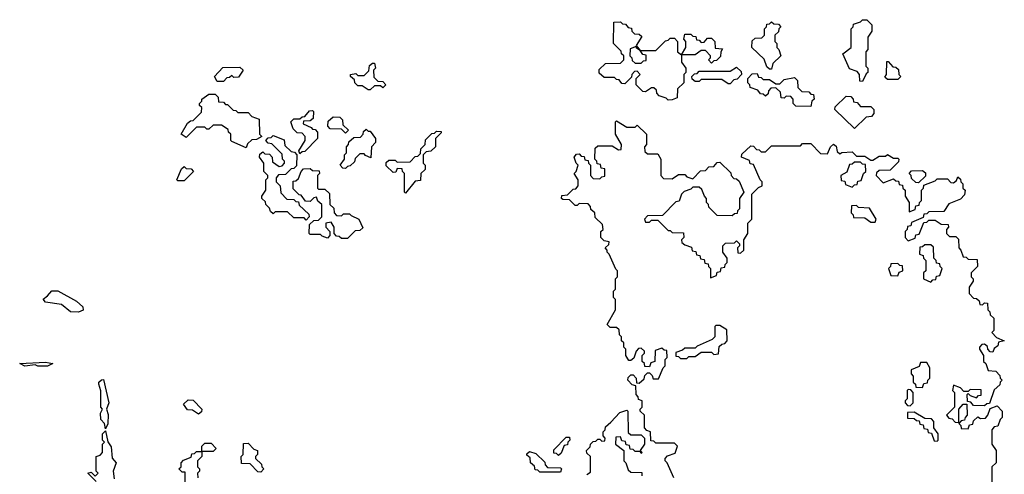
# Model space of a CAD drawing. Extents: x 2776963 to 2884430, y 684484 to 829250.
# Tile 65 of 256: x 2857940 to 2862700, y 728849 to 731050. Entities that reach past the tile are written whole.
import ezdxf

# ---------------------------------------------------------------- set-up
doc = ezdxf.new("R2010")
doc.units = 0

msp = doc.modelspace()

# ---------------------------------------------------------------- linework, layer by layer
at = {"layer": '0CON20XD'}
for points in [[(2862015, 730750), (2862001.7, 730751.7), (2862000, 730785), (2861988.3, 730798.3), (2861951.7, 730811.7), (2861920, 730885), (2861960, 730915), (2861960, 731005), (2861970, 731015), (2861971.7, 731028.3), (2862005, 731040), (2862015, 731050), (2862035, 731050), (2862060, 731025), (2862060, 730995), (2862040, 730965), (2862040, 730905), (2862030, 730895), (2862030, 730825), (2862040, 730815), (2862040, 730795), (2862031.7, 730788.3), (2862015, 730750)], [(2861075, 730660), (2861065, 730670), (2861031.7, 730681.7), (2861020, 730695), (2861018.3, 730708.3), (2861005, 730720), (2860995, 730720), (2860965, 730700), (2860951.7, 730701.7), (2860920, 730735), (2860920, 730765), (2860940, 730785), (2860925, 730800), (2860911.7, 730798.3), (2860900, 730785), (2860898.3, 730771.7), (2860865, 730740), (2860851.7, 730741.7), (2860838.3, 730758.3), (2860825, 730760), (2860815, 730770), (2860765, 730770), (2860741.7, 730791.7), (2860741.7, 730808.3), (2860771.7, 730838.3), (2860845, 730840), (2860860, 730855), (2860860, 730875), (2860850, 730885), (2860848.3, 730898.3), (2860810, 730935), (2860811.7, 731038.3), (2860845, 731040), (2860855, 731030), (2860868.3, 731028.3), (2860881.7, 731011.7), (2860898.3, 731008.3), (2860900, 730995), (2860911.7, 730981.7), (2860935, 730980), (2860948.3, 730968.3), (2860920, 730925), (2860940, 730900), (2861015, 730900), (2861061.7, 730948.3), (2861075, 730950), (2861085, 730960), (2861105, 730960), (2861120, 730945), (2861120, 730895), (2861140, 730880), (2861160, 730915), (2861160, 730945), (2861150, 730955), (2861155, 730980), (2861185, 730980), (2861195, 730970), (2861208.3, 730968.3), (2861211.7, 730951.7), (2861225, 730950), (2861235, 730940), (2861248.3, 730941.7), (2861265, 730960), (2861285, 730960), (2861300, 730945), (2861301.7, 730911.7), (2861338.3, 730908.3), (2861330, 730895), (2861328.3, 730871.7), (2861308.3, 730851.7), (2861295, 730850), (2861285, 730840), (2861270, 730855), (2861280, 730865), (2861280, 730875), (2861255, 730900), (2861235, 730900), (2861205, 730880), (2861140, 730880), (2861140, 730845), (2861160, 730815), (2861160, 730795), (2861150, 730785), (2861150, 730745), (2861120, 730715), (2861118.3, 730671.7), (2861095, 730662.5), (2861075, 730660)], [(2861575, 730810), (2861565, 730810), (2861551.7, 730821.7), (2861538.3, 730858.3), (2861480, 730915), (2861481.7, 730948.3), (2861495, 730960), (2861528.3, 730961.7), (2861540, 730975), (2861540, 731005), (2861550, 731015), (2861551.7, 731028.3), (2861565, 731030), (2861575, 731040), (2861585, 731030), (2861608.3, 731028.3), (2861620, 731015), (2861610, 731005), (2861608.3, 730991.7), (2861590, 730975), (2861590, 730945), (2861600, 730935), (2861600, 730915), (2861610, 730905), (2861620, 730875), (2861581.7, 730838.3), (2861575, 730810)], [(2860945, 730840), (2860955, 730850), (2860968.3, 730851.7), (2860968.3, 730878.3), (2860951.7, 730881.7), (2860940, 730900), (2860921.7, 730911.7), (2860920, 730920), (2860891.7, 730908.3), (2860890, 730875), (2860900, 730865), (2860901.7, 730851.7), (2860915, 730840), (2860945, 730840)], [(2858925, 730750), (2858895, 730750), (2858882.5, 730775), (2858921.7, 730818.3), (2859005, 730820), (2859020, 730805), (2858998.3, 730771.7), (2858975, 730770), (2858965, 730780), (2858955, 730770), (2858941.7, 730768.3), (2858925, 730750)], [(2859635, 730710), (2859625, 730710), (2859595, 730730), (2859575, 730730), (2859560, 730745), (2859558.3, 730758.3), (2859540, 730775), (2859540, 730785), (2859565, 730790), (2859575, 730780), (2859605, 730780), (2859628.3, 730801.7), (2859631.7, 730828.3), (2859645, 730840), (2859655, 730840), (2859660, 730815), (2859650, 730805), (2859651.7, 730771.7), (2859671.7, 730751.7), (2859695, 730750), (2859710, 730735), (2859695, 730720), (2859685, 730730), (2859655, 730730), (2859635, 730710)], [(2861375, 730740), (2861365, 730740), (2861335, 730760), (2861235, 730760), (2861225, 730750), (2861205, 730750), (2861191.7, 730761.7), (2861190, 730775), (2861201.7, 730788.3), (2861215, 730790), (2861225, 730800), (2861375, 730800), (2861405, 730820), (2861428.3, 730798.3), (2861430, 730785), (2861408.3, 730761.7), (2861391.7, 730758.3), (2861375, 730740)], [(2862185, 730760), (2862135, 730760), (2862121.7, 730771.7), (2862130, 730785), (2862131.7, 730848.3), (2862138.3, 730848.3), (2862161.7, 730821.7), (2862175, 730820), (2862188.3, 730808.3), (2862190, 730785), (2862200, 730775), (2862185, 730760)], [(2861765, 730630), (2861691.7, 730631.7), (2861680, 730645), (2861680, 730665), (2861668.3, 730678.3), (2861645, 730680), (2861635, 730670), (2861621.7, 730671.7), (2861618.3, 730698.3), (2861595, 730720), (2861571.7, 730718.3), (2861560, 730705), (2861558.3, 730691.7), (2861545, 730680), (2861535, 730690), (2861521.7, 730691.7), (2861508.3, 730708.3), (2861471.7, 730721.7), (2861470, 730735), (2861460, 730745), (2861460, 730765), (2861481.7, 730788.3), (2861505, 730790), (2861511.7, 730771.7), (2861525, 730770), (2861535, 730760), (2861565, 730760), (2861595, 730740), (2861615, 730740), (2861635, 730760), (2861685, 730770), (2861700, 730755), (2861701.7, 730721.7), (2861721.7, 730701.7), (2861755, 730700), (2861765, 730690), (2861778.3, 730688.3), (2861780, 730665), (2861770, 730655), (2861765, 730630)], [(2859035, 730430), (2858965, 730460), (2858960, 730465), (2858960, 730495), (2858950, 730505), (2858948.3, 730518.3), (2858915, 730540), (2858875, 730540), (2858855, 730520), (2858845, 730520), (2858835, 730530), (2858795, 730530), (2858745, 730480), (2858720, 730495), (2858751.7, 730548.3), (2858765, 730560), (2858778.3, 730561.7), (2858818.3, 730601.7), (2858820, 730625), (2858810, 730635), (2858810, 730645), (2858820, 730655), (2858820, 730665), (2858855, 730690), (2858885, 730690), (2858900, 730675), (2858901.7, 730651.7), (2858925, 730650), (2858935, 730640), (2858945, 730640), (2858971.7, 730611.7), (2858985, 730610), (2858995, 730600), (2859045, 730600), (2859061.7, 730581.7), (2859098.3, 730568.3), (2859100, 730495), (2859110, 730485), (2859085, 730470), (2859061.7, 730468.3), (2859041.7, 730448.3), (2859035, 730430)], [(2861975, 730522.5), (2861880, 730615), (2861881.7, 730628.3), (2861935, 730680), (2861958.3, 730678.3), (2861970, 730665), (2861971.7, 730651.7), (2861988.3, 730648.3), (2862005, 730630), (2862055, 730630), (2862070, 730615), (2862070, 730595), (2862058.3, 730581.7), (2862031.7, 730578.3), (2861975, 730522.5)], [(2859295, 730400), (2859290, 730415), (2859320, 730465), (2859320, 730485), (2859305, 730500), (2859281.7, 730501.7), (2859261.7, 730521.7), (2859250, 730555), (2859265, 730570), (2859295, 730570), (2859305, 730580), (2859318.3, 730581.7), (2859341.7, 730608.3), (2859355, 730610), (2859360, 730605), (2859358.3, 730571.7), (2859345, 730560), (2859311.7, 730558.3), (2859310, 730545), (2859348.3, 730528.3), (2859355, 730520), (2859368.3, 730518.3), (2859380, 730505), (2859380, 730475), (2859318.3, 730411.7), (2859305, 730410), (2859295, 730400)], [(2859515, 730500), (2859495, 730520), (2859441.7, 730521.7), (2859430, 730535), (2859431.7, 730558.3), (2859455, 730580), (2859488.3, 730578.3), (2859500, 730565), (2859501.7, 730541.7), (2859530, 730515), (2859515, 730500)], [(2859515, 730330), (2859501.7, 730331.7), (2859490, 730345), (2859510, 730375), (2859510, 730395), (2859520, 730405), (2859520, 730435), (2859530, 730445), (2859531.7, 730458.3), (2859555, 730480), (2859588.3, 730481.7), (2859600, 730495), (2859601.7, 730508.3), (2859615, 730520), (2859625, 730510), (2859635, 730510), (2859660, 730475), (2859660, 730455), (2859640, 730435), (2859638.3, 730381.7), (2859611.7, 730391.7), (2859605, 730400), (2859585, 730400), (2859561.7, 730378.3), (2859558.3, 730361.7), (2859538.3, 730341.7), (2859525, 730340), (2859515, 730330)], [(2860760, 730035), (2860758.3, 730058.3), (2860721.7, 730091.7), (2860720, 730115), (2860701.7, 730131.7), (2860700, 730145), (2860688.3, 730158.3), (2860645, 730160), (2860635, 730150), (2860625, 730150), (2860598.3, 730178.3), (2860565, 730180), (2860560, 730185), (2860561.7, 730198.3), (2860588.3, 730201.7), (2860615, 730230), (2860628.3, 730231.7), (2860640, 730245), (2860640, 730275), (2860620, 730305), (2860630, 730315), (2860640, 730345), (2860630, 730355), (2860620, 730385), (2860631.7, 730398.3), (2860645, 730400), (2860655, 730390), (2860668.3, 730388.3), (2860671.7, 730371.7), (2860688.3, 730368.3), (2860690, 730355), (2860700, 730345), (2860700, 730295), (2860711.7, 730281.7), (2860745, 730280), (2860755, 730290), (2860768.3, 730291.7), (2860768.3, 730328.3), (2860751.7, 730331.7), (2860748.3, 730348.3), (2860731.7, 730351.7), (2860730, 730365), (2860720, 730375), (2860721.7, 730428.3), (2860735, 730440), (2860805, 730440), (2860835, 730420), (2860848.3, 730421.7), (2860850, 730445), (2860820, 730495), (2860820, 730555), (2860825, 730560), (2860875, 730530), (2860915, 730530), (2860925, 730540), (2860970, 730495), (2860970, 730445), (2860960, 730435), (2860961.7, 730411.7), (2860975, 730400), (2861025, 730400), (2861040, 730375), (2861040, 730295), (2861051.7, 730281.7), (2861095, 730280), (2861125, 730300), (2861155, 730300), (2861165, 730290), (2861195, 730280), (2861231.7, 730318.3), (2861255, 730320), (2861271.7, 730338.3), (2861295, 730340), (2861311.7, 730358.3), (2861325, 730360), (2861378.3, 730308.3), (2861380, 730295), (2861391.7, 730281.7), (2861405, 730280), (2861418.3, 730268.3), (2861440, 730215), (2861420, 730185), (2861420, 730135), (2861410, 730125), (2861408.3, 730111.7), (2861395, 730110), (2861385, 730100), (2861311.7, 730101.7), (2861271.7, 730141.7), (2861270, 730155), (2861260, 730165), (2861260, 730185), (2861250, 730195), (2861238.3, 730228.3), (2861225, 730240), (2861195, 730240), (2861185, 730230), (2861151.7, 730218.3), (2861140, 730205), (2861128.3, 730171.7), (2861111.7, 730168.3), (2861048.3, 730101.7), (2860975, 730100), (2860960, 730085), (2860965, 730070), (2860985, 730070), (2860995, 730080), (2861025, 730080), (2861075, 730030), (2861085, 730030), (2861095, 730020), (2861148.3, 730018.3), (2861150, 729995), (2861140, 729985), (2861141.7, 729971.7), (2861155, 729960), (2861188.3, 729948.3), (2861191.7, 729931.7), (2861208.3, 729928.3), (2861211.7, 729911.7), (2861228.3, 729908.3), (2861231.7, 729891.7), (2861248.3, 729888.3), (2861251.7, 729871.7), (2861268.3, 729868.3), (2861270, 729855), (2861280, 729845), (2861280, 729800), (2861308.3, 729811.7), (2861311.7, 729828.3), (2861328.3, 729831.7), (2861331.7, 729848.3), (2861348.3, 729851.7), (2861350, 729865), (2861360, 729875), (2861360, 729895), (2861340, 729925), (2861340, 729955), (2861351.7, 729968.3), (2861395, 729970), (2861405, 729980), (2861420, 729965), (2861420, 729955), (2861410, 729945), (2861411.7, 729921.7), (2861425, 729920), (2861440, 729935), (2861440, 729985), (2861460, 730015), (2861460, 730065), (2861480, 730085), (2861480, 730205), (2861511.7, 730238.3), (2861530, 730245), (2861530, 730265), (2861520, 730275), (2861488.3, 730348.3), (2861471.7, 730351.7), (2861468.3, 730368.3), (2861430, 730385), (2861431.7, 730398.3), (2861475, 730440), (2861488.3, 730438.3), (2861501.7, 730421.7), (2861515, 730420), (2861525, 730410), (2861545, 730410), (2861575, 730440), (2861715, 730440), (2861725, 730450), (2861765, 730450), (2861811.7, 730401.7), (2861845, 730400), (2861860, 730435), (2861875, 730446.7), (2861887, 730437), (2861891.7, 730411.7), (2861905, 730400), (2861915, 730407.5), (2861965, 730410), (2861985, 730390), (2862025, 730390), (2862055, 730370), (2862065, 730370), (2862095, 730390), (2862125, 730390), (2862135, 730397.5), (2862165, 730380), (2862185, 730380), (2862190, 730375), (2862188.3, 730361.7), (2862148.3, 730321.7), (2862095, 730320), (2862081.7, 730308.3), (2862080, 730295), (2862115, 730260), (2862165, 730280), (2862175, 730270), (2862188.3, 730268.3), (2862191.7, 730251.7), (2862208.3, 730248.3), (2862210, 730235), (2862220, 730225), (2862220, 730195), (2862240, 730165), (2862240, 730120), (2862268.3, 730131.7), (2862271.7, 730148.3), (2862288.3, 730151.7), (2862290, 730165), (2862300, 730175), (2862300, 730225), (2862310, 730235), (2862311.7, 730248.3), (2862365, 730270), (2862375, 730280), (2862425, 730280), (2862441.7, 730261.7), (2862455, 730260), (2862468.3, 730271.7), (2862475, 730290), (2862488.3, 730278.3), (2862490, 730265), (2862500, 730255), (2862500, 730235), (2862510, 730225), (2862508.3, 730201.7), (2862488.3, 730181.7), (2862431.7, 730158.3), (2862408.3, 730121.7), (2862335, 730120), (2862325, 730110), (2862311.7, 730108.3), (2862308.3, 730091.7), (2862251.7, 730068.3), (2862248.3, 730051.7), (2862231.7, 730048.3), (2862230, 730035), (2862220, 730025), (2862220, 729995), (2862235, 729980), (2862268.3, 729991.7), (2862271.7, 730008.3), (2862288.3, 730011.7), (2862311.7, 730068.3), (2862325, 730070), (2862335, 730080), (2862365, 730080), (2862395, 730060), (2862428.3, 730058.3), (2862430, 730045), (2862420, 730035), (2862420, 730015), (2862435, 730000), (2862465, 730000), (2862478.3, 729988.3), (2862480, 729945), (2862490, 729935), (2862501.7, 729901.7), (2862515, 729900), (2862525, 729890), (2862568.3, 729888.3), (2862570, 729855), (2862540, 729825), (2862540, 729805), (2862550, 729795), (2862550, 729785), (2862530, 729755), (2862530, 729725), (2862551.7, 729701.7), (2862565, 729700), (2862578.3, 729688.3), (2862581.7, 729671.7), (2862595, 729670), (2862605, 729680), (2862618.3, 729678.3), (2862620, 729645), (2862630, 729635), (2862631.7, 729621.7), (2862650, 729605), (2862650, 729545), (2862640, 729535), (2862661.7, 729511.7), (2862700, 729495), (2862671.7, 729488.3), (2862668.3, 729471.7), (2862651.7, 729458.3), (2862645, 729440), (2862631.7, 729441.7), (2862620, 729455), (2862618.3, 729468.3), (2862605, 729480), (2862591.7, 729478.3), (2862580, 729465), (2862580, 729455), (2862600, 729425), (2862600, 729395), (2862610, 729385), (2862621.7, 729351.7), (2862658.3, 729348.3), (2862678.3, 729328.3), (2862680, 729315), (2862690, 729305), (2862680, 729295), (2862678.3, 729281.7), (2862651.7, 729258.3), (2862628.3, 729191.7), (2862615, 729190), (2862605, 729180), (2862551.7, 729181.7), (2862538.3, 729198.3), (2862521.7, 729201.7), (2862520, 729235), (2862525, 729240), (2862535, 729230), (2862565, 729220), (2862575, 729230), (2862588.3, 729231.7), (2862588.3, 729258.3), (2862535, 729260), (2862525, 729250), (2862505, 729250), (2862488.3, 729268.3), (2862455, 729280), (2862450, 729255), (2862460, 729245), (2862460, 729175), (2862420, 729135), (2862431.7, 729121.7), (2862448.3, 729118.3), (2862461.7, 729101.7), (2862480, 729100), (2862480, 729165), (2862501.7, 729188.3), (2862518.3, 729188.3), (2862520, 729135), (2862510, 729125), (2862508.3, 729111.7), (2862491.7, 729108.3), (2862480, 729095), (2862490, 729085), (2862491.7, 729071.7), (2862525, 729070), (2862531.7, 729088.3), (2862548.3, 729091.7), (2862551.7, 729108.3), (2862571.7, 729128.3), (2862585, 729120), (2862608.3, 729121.7), (2862620, 729135), (2862631.7, 729168.3), (2862665, 729180), (2862690, 729155), (2862690, 729125), (2862680, 729115), (2862668.3, 729081.7), (2862651.7, 729078.3), (2862640, 729065), (2862640, 728995), (2862660, 728965), (2862660, 728905), (2862640, 728885), (2862640, 728715)], [(2859325, 730080), (2859315, 730090), (2859265, 730090), (2859235, 730120), (2859175, 730120), (2859165, 730110), (2859151.7, 730121.7), (2859148.3, 730138.3), (2859130, 730155), (2859128.3, 730168.3), (2859110, 730185), (2859110, 730195), (2859130, 730225), (2859130, 730275), (2859140, 730285), (2859140, 730295), (2859120, 730315), (2859120, 730355), (2859100, 730385), (2859101.7, 730398.3), (2859115, 730410), (2859125, 730400), (2859148.3, 730398.3), (2859160, 730385), (2859161.7, 730361.7), (2859195, 730340), (2859208.3, 730341.7), (2859220, 730355), (2859220, 730365), (2859210, 730375), (2859208.3, 730398.3), (2859158.3, 730448.3), (2859141.7, 730451.7), (2859130, 730465), (2859141.7, 730478.3), (2859155, 730480), (2859165, 730490), (2859218.3, 730468.3), (2859221.7, 730441.7), (2859251.7, 730411.7), (2859268.3, 730408.3), (2859280, 730395), (2859278.3, 730341.7), (2859265, 730330), (2859251.7, 730328.3), (2859225, 730300), (2859191.7, 730298.3), (2859180, 730285), (2859180, 730265), (2859200, 730245), (2859201.7, 730211.7), (2859231.7, 730181.7), (2859265, 730180), (2859275, 730170), (2859288.3, 730168.3), (2859291.7, 730151.7), (2859338.3, 730108.3), (2859340, 730095), (2859325, 730080)], [(2859805, 730210), (2859800, 730215), (2859800, 730305), (2859790, 730315), (2859788.3, 730328.3), (2859765, 730330), (2859758.3, 730311.7), (2859745, 730310), (2859711.7, 730341.7), (2859711.7, 730358.3), (2859725, 730370), (2859755, 730370), (2859765, 730360), (2859828.3, 730361.7), (2859851.7, 730388.3), (2859865, 730390), (2859878.3, 730401.7), (2859880, 730425), (2859900, 730445), (2859901.7, 730468.3), (2859931.7, 730498.3), (2859945, 730500), (2859955, 730510), (2859978.3, 730508.3), (2859978.3, 730501.7), (2859950, 730475), (2859950, 730435), (2859927, 730413), (2859905, 730410), (2859890, 730395), (2859890, 730355), (2859900, 730345), (2859900, 730325), (2859880, 730305), (2859878.3, 730271.7), (2859851.7, 730268.3), (2859805, 730210)], [(2858735, 730270), (2858705, 730270), (2858700, 730275), (2858721.7, 730328.3), (2858735, 730340), (2858745, 730330), (2858768.3, 730328.3), (2858780, 730315), (2858735, 730270)], [(2859525, 729990), (2859495, 729990), (2859485, 730000), (2859471.7, 730001.7), (2859460, 730015), (2859460, 730045), (2859445, 730070), (2859420, 730065), (2859420, 730045), (2859440, 730025), (2859440, 730005), (2859428.3, 729991.7), (2859401.7, 730001.7), (2859395, 730010), (2859345, 730010), (2859340, 730015), (2859341.7, 730058.3), (2859361.7, 730078.3), (2859385, 730080), (2859400, 730095), (2859400, 730155), (2859381.7, 730171.7), (2859375, 730190), (2859361.7, 730188.3), (2859345, 730170), (2859321.7, 730171.7), (2859300, 730200), (2859291.7, 730201.7), (2859261.7, 730231.7), (2859261.7, 730268.3), (2859275, 730270), (2859288.3, 730281.7), (2859300, 730315), (2859311.7, 730328.3), (2859345, 730330), (2859355, 730320), (2859388.3, 730318.3), (2859390, 730305), (2859380, 730295), (2859380, 730235), (2859385, 730230), (2859415, 730230), (2859438.3, 730208.3), (2859440, 730155), (2859458.3, 730138.3), (2859460, 730115), (2859471.7, 730101.7), (2859495, 730100), (2859505, 730110), (2859535, 730110), (2859541.7, 730101.7), (2859580, 730085), (2859598.3, 730041.7), (2859585, 730030), (2859561.7, 730028.3), (2859525, 729990)], [(2861965, 730240), (2861975, 730250), (2861988.3, 730251.7), (2861991.7, 730268.3), (2862008.3, 730271.7), (2862020, 730305), (2862030, 730315), (2862028.3, 730348.3), (2862015, 730350), (2862005, 730360), (2861975, 730360), (2861965, 730350), (2861951.7, 730348.3), (2861938.3, 730311.7), (2861910, 730295), (2861911.7, 730271.7), (2861928.3, 730268.3), (2861931.7, 730251.7), (2861965, 730240)], [(2862285, 730260), (2862271.7, 730261.7), (2862251.7, 730281.7), (2862250, 730295), (2862240, 730305), (2862251.7, 730318.3), (2862305, 730320), (2862318.3, 730308.3), (2862318.3, 730291.7), (2862285, 730260)], [(2862075, 730070), (2862080, 730085), (2862048.3, 730138.3), (2861995, 730140), (2861985, 730150), (2861961.7, 730148.3), (2861960, 730115), (2861970, 730105), (2861971.7, 730091.7), (2862025, 730090), (2862055, 730070), (2862075, 730070)], [(2861101.7, 728831.7), (2861070, 728905), (2861060, 728915), (2861060, 728925), (2861071.7, 728938.3), (2861108.3, 728951.7), (2861120, 728985), (2861105, 729000), (2861015, 729000), (2861005, 729010), (2860991.7, 729011.7), (2860990, 729055), (2860971.7, 729061.7), (2860960, 729075), (2860960, 729135), (2860940, 729155), (2860940, 729165), (2860950, 729175), (2860950, 729205), (2860931.7, 729211.7), (2860930, 729225), (2860920, 729235), (2860918.3, 729278.3), (2860901.7, 729281.7), (2860880, 729305), (2860881.7, 729318.3), (2860895, 729330), (2860905, 729330), (2860920, 729315), (2860921.7, 729291.7), (2860935, 729290), (2860958.3, 729311.7), (2860961.7, 729328.3), (2860975, 729340), (2860985, 729340), (2860998.3, 729328.3), (2861001.7, 729311.7), (2861028.3, 729311.7), (2861050, 729365), (2861060, 729375), (2861060, 729405), (2861070, 729415), (2861068.3, 729448.3), (2861055, 729450), (2861045, 729460), (2861011.7, 729448.3), (2861010, 729395), (2860991.7, 729388.3), (2860985, 729370), (2860961.7, 729371.7), (2860960, 729385), (2860950, 729395), (2860950, 729425), (2860960, 729435), (2860960, 729445), (2860945, 729460), (2860931.7, 729458.3), (2860920, 729445), (2860908.3, 729411.7), (2860895, 729400), (2860885, 729400), (2860870, 729425), (2860870, 729455), (2860860, 729465), (2860860, 729485), (2860850, 729495), (2860850, 729515), (2860840, 729525), (2860838.3, 729548.3), (2860825, 729560), (2860795, 729560), (2860780, 729575), (2860820, 729645), (2860820, 729695), (2860810, 729705), (2860810, 729735), (2860820, 729745), (2860820, 729795), (2860830, 729805), (2860830, 729835), (2860821.7, 729841.7), (2860790, 729915), (2860780, 729925), (2860780, 729935), (2860770, 729945), (2860788.3, 729961.7), (2860790, 729975), (2860765, 729980), (2860750, 729995), (2860750, 730025), (2860760, 730035)], [(2862345, 729780), (2862355, 729790), (2862368.3, 729791.7), (2862371.7, 729808.3), (2862388.3, 729811.7), (2862400, 729845), (2862390, 729855), (2862388.3, 729868.3), (2862371.7, 729871.7), (2862370, 729885), (2862360, 729895), (2862358.3, 729948.3), (2862345, 729960), (2862315, 729960), (2862305, 729950), (2862291.7, 729948.3), (2862290, 729915), (2862308.3, 729908.3), (2862310, 729895), (2862320, 729885), (2862320, 729835), (2862310, 729825), (2862310, 729795), (2862345, 729780)], [(2862185, 729810), (2862191.7, 729828.3), (2862210, 729835), (2862208.3, 729858.3), (2862195, 729860), (2862185, 729870), (2862151.7, 729868.3), (2862150, 729855), (2862140, 729845), (2862151.7, 729811.7), (2862185, 729810)], [(2858225, 729633.8), (2858185.8, 729635.8), (2858141.7, 729671.7), (2858065, 729682.5), (2858053, 729697), (2858075, 729712.5), (2858095, 729737.5), (2858125, 729736.7), (2858215, 729687.5), (2858245, 729660), (2858246.7, 729643.3), (2858225, 729633.8)], [(2861165, 729410), (2861175, 729420), (2861205, 729420), (2861235, 729440), (2861285, 729440), (2861295, 729430), (2861318.3, 729431.7), (2861321.7, 729468.3), (2861335, 729480), (2861348.3, 729481.7), (2861360, 729495), (2861358.3, 729548.3), (2861325, 729570), (2861305, 729570), (2861300, 729565), (2861300, 729515), (2861288.3, 729501.7), (2861215, 729470), (2861205, 729460), (2861155, 729460), (2861145, 729450), (2861111.7, 729438.3), (2861111.7, 729421.7), (2861125, 729420), (2861135, 729410), (2861165, 729410)], [(2858075, 729372.5), (2858027, 729373), (2858015, 729380), (2857965, 729373.3), (2857940, 729385), (2858065, 729392.5), (2858100, 729385), (2858075, 729372.5)], [(2862305, 729270), (2862311.7, 729288.3), (2862328.3, 729291.7), (2862330, 729305), (2862340, 729315), (2862340, 729365), (2862325, 729390), (2862295, 729390), (2862288.3, 729371.7), (2862250, 729355), (2862250, 729335), (2862260, 729325), (2862260, 729295), (2862270, 729285), (2862271.7, 729271.7), (2862305, 729270)], [(2858355, 729070), (2858350, 729095), (2858332.5, 729115), (2858330, 729145), (2858340, 729165), (2858332.5, 729175), (2858333, 729253), (2858322.5, 729285), (2858323.3, 729295), (2858335, 729306.7), (2858345, 729307.5), (2858371.2, 729195), (2858360, 729165), (2858368.3, 729138.3), (2858365.8, 729094.2), (2858355, 729070)], [(2862245, 729180), (2862260, 729195), (2862260, 729245), (2862248.3, 729258.3), (2862235, 729260), (2862230, 729255), (2862230, 729215), (2862220, 729205), (2862220, 729195), (2862231.7, 729181.7), (2862245, 729180)], [(2858805, 729140), (2858775, 729160), (2858751.7, 729161.7), (2858731.7, 729188.3), (2858755, 729210), (2858778.3, 729208.3), (2858820, 729165), (2858818.3, 729151.7), (2858805, 729140)], [(2860681.7, 728848.3), (2860700, 728860), (2860700, 728935), (2860681.7, 728951.7), (2860680, 728965), (2860698.3, 728981.7), (2860700, 728995), (2860711.7, 729008.3), (2860725, 729010), (2860735, 729020), (2860745, 729020), (2860755, 729010), (2860768.3, 729011.7), (2860770, 729025), (2860760, 729035), (2860760, 729055), (2860770, 729065), (2860771.7, 729078.3), (2860798.3, 729101.7), (2860841.7, 729148.3), (2860875, 729160), (2860880, 729155), (2860881.7, 729051.7), (2860895, 729040), (2860945, 729040), (2860960, 729025), (2860960, 728995), (2860940, 728965), (2860950, 728955), (2860945, 728950), (2860940, 728960), (2860915, 728960), (2860905, 728970), (2860891.7, 728971.7), (2860888.3, 728988.3), (2860871.7, 728991.7), (2860868.3, 729008.3), (2860851.7, 729011.7), (2860845, 729030), (2860821.7, 729028.3), (2860820, 728995), (2860860, 728965), (2860860, 728915), (2860870, 728905), (2860881.7, 728871.7), (2860895, 728860), (2860948.3, 728858.3), (2860948.3, 728841.7)], [(2862375, 729010), (2862380, 729015), (2862380, 729045), (2862360, 729075), (2862360, 729105), (2862348.3, 729118.3), (2862315, 729120), (2862265, 729150), (2862231.7, 729148.3), (2862231.7, 729121.7), (2862265, 729120), (2862275, 729110), (2862288.3, 729108.3), (2862291.7, 729091.7), (2862308.3, 729088.3), (2862311.7, 729071.7), (2862328.3, 729068.3), (2862331.7, 729051.7), (2862348.3, 729048.3), (2862361.7, 729011.7), (2862375, 729010)], [(2858310, 728815), (2858270, 728855), (2858285, 728860), (2858305, 728840), (2858320, 728855), (2858310, 728865), (2858310, 728935), (2858328.3, 728941.7), (2858340, 728955), (2858340, 728995), (2858350, 729005), (2858340, 729015), (2858340, 729045), (2858355, 729060), (2858366.4, 729006.4), (2858382.7, 728982.7), (2858387.5, 728927.5), (2858406.7, 728905), (2858392, 728865), (2858397.5, 728827.5)], [(2858740, 728795), (2858740, 728860), (2858725, 728860), (2858710, 728875), (2858720, 728885), (2858720, 728905), (2858731.7, 728918.3), (2858768.3, 728931.7), (2858771.7, 728948.3), (2858785, 728950), (2858795, 728960), (2858820, 728960), (2858820, 728985), (2858835, 729000), (2858865, 729000), (2858890, 728975), (2858875, 728960), (2858820, 728960), (2858820, 728935), (2858800, 728915), (2858800, 728885), (2858810, 728875), (2858810, 728865), (2858800, 728855), (2858801.7, 728831.7)], [(2859105, 728860), (2859091.7, 728861.7), (2859055, 728900), (2859011.7, 728901.7), (2859010, 728935), (2859020, 728945), (2859021.7, 728998.3), (2859045, 729000), (2859071.7, 728971.7), (2859090, 728965), (2859090, 728945), (2859080, 728935), (2859080, 728925), (2859108.3, 728898.3), (2859110, 728885), (2859120, 728875), (2859105, 728860)], [(2860545, 728940), (2860535, 728950), (2860521.7, 728951.7), (2860521.7, 728968.3), (2860581.7, 729028.3), (2860598.3, 729028.3), (2860600, 729015), (2860590, 729005), (2860588.3, 728991.7), (2860571.7, 728988.3), (2860558.3, 728951.7), (2860545, 728940)], [(2860555, 728860), (2860455, 728860), (2860445, 728870), (2860431.7, 728871.7), (2860428.3, 728888.3), (2860410, 728905), (2860408.3, 728928.3), (2860391.7, 728941.7), (2860391.7, 728948.3), (2860405, 728960), (2860435, 728950), (2860478.3, 728908.3), (2860480, 728895), (2860491.7, 728881.7), (2860555, 728880), (2860560, 728875), (2860555, 728860)]]:
    msp.add_lwpolyline(points, dxfattribs=at)

doc.saveas('drawing.dxf')
